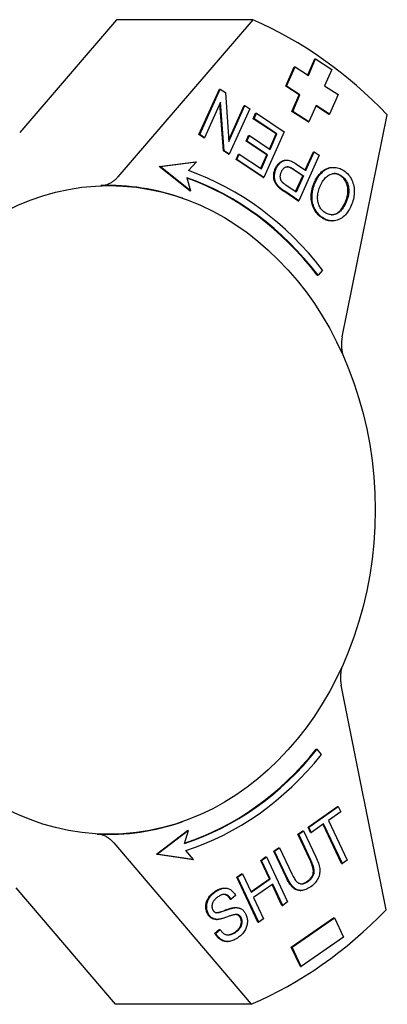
# Model space of a CAD drawing. Header units: millimetres. Extents: x -44 to 3552, y -21 to 413.
# Tile 19 of 22: x 273 to 298, y 346 to 413. Entities that reach past the tile are written whole.
import ezdxf

# ---------------------------------------------------------------- set-up
doc = ezdxf.new("R2010")
doc.units = ezdxf.units.MM
doc.layers.add('DETAIL', color=2, linetype='Continuous')

msp = doc.modelspace()

# ---------------------------------------------------------------- linework, layer by layer
at = {"layer": 'DETAIL'}
for p, q in [((279.637, 412.72), (273.112, 405.105)), ((288.814, 412.72), (279.637, 412.72)), ((288.814, 412.72), (279.726, 402.114)), ((292.529, 408.994), (292.996, 410.07)), ((292.574, 408.965), (293.053, 410.07)), ((292.996, 410.07), (293.053, 410.07)), ((293.053, 410.07), (294.139, 409.368)), ((291.037, 408.224), (291.612, 409.55)), ((291.094, 408.224), (291.669, 409.55)), ((291.612, 409.55), (291.669, 409.55)), ((291.669, 409.55), (292.574, 408.965)), ((294.139, 409.368), (293.66, 408.263)), ((285.195, 404.962), (286.572, 408.032)), ((285.252, 404.962), (286.629, 408.032)), ((286.572, 408.032), (286.629, 408.032)), ((286.629, 408.032), (286.971, 407.804)), ((291.942, 407.639), (291.037, 408.224)), ((291.037, 408.224), (291.094, 408.224)), ((291.999, 407.639), (291.094, 408.224)), ((293.66, 408.263), (294.565, 407.678)), ((286.971, 407.804), (287.212, 404.51)), ((291.463, 406.534), (291.942, 407.639)), ((291.52, 406.534), (291.999, 407.639)), ((291.942, 407.639), (291.999, 407.639)), ((294.565, 407.678), (293.99, 406.352)), ((286.652, 407.159), (285.57, 404.749)), ((286.836, 403.865), (286.602, 407.049)), ((286.893, 403.865), (286.652, 407.159)), ((287.204, 404.62), (288.236, 406.92)), ((287.212, 404.51), (288.293, 406.92)), ((288.611, 406.707), (287.234, 403.637)), ((288.236, 406.92), (288.293, 406.92)), ((288.293, 406.92), (288.611, 406.707)), ((293.085, 406.937), (292.606, 405.833)), ((293.933, 406.352), (293.073, 406.908)), ((293.99, 406.352), (293.085, 406.937)), ((288.847, 406.039), (289.01, 406.402)), ((288.847, 406.039), (288.905, 406.039)), ((290.392, 405.007), (288.847, 406.039)), ((288.905, 406.039), (289.067, 406.402)), ((290.449, 405.007), (288.905, 406.039)), ((289.01, 406.402), (289.067, 406.402)), ((289.067, 406.402), (290.946, 405.146)), ((292.549, 405.833), (291.463, 406.534)), ((291.463, 406.534), (291.52, 406.534)), ((292.606, 405.833), (291.52, 406.534)), ((293.933, 406.352), (293.99, 406.352)), ((294.845, 391.312), (297.885, 406.301)), ((292.549, 405.833), (292.606, 405.833)), ((285.195, 404.962), (285.252, 404.962)), ((285.513, 404.749), (285.195, 404.962)), ((285.57, 404.749), (285.252, 404.962)), ((285.513, 404.749), (285.57, 404.749)), ((288.368, 404.532), (288.531, 404.895)), ((288.425, 404.532), (288.588, 404.895)), ((288.531, 404.895), (288.588, 404.895)), ((288.588, 404.895), (289.981, 403.963)), ((290.946, 405.146), (289.568, 402.076)), ((289.937, 403.992), (290.392, 405.007)), ((289.981, 403.963), (290.449, 405.007)), ((290.392, 405.007), (290.449, 405.007)), ((288.368, 404.532), (288.425, 404.532)), ((289.761, 403.6), (288.368, 404.532)), ((289.819, 403.6), (288.425, 404.532)), ((286.836, 403.865), (286.893, 403.865)), ((287.177, 403.637), (286.836, 403.865)), ((287.234, 403.637), (286.893, 403.865)), ((287.177, 403.637), (287.234, 403.637)), ((287.69, 403.294), (287.853, 403.656)), ((287.69, 403.294), (287.748, 403.294)), ((289.511, 402.076), (287.69, 403.294)), ((287.748, 403.294), (287.91, 403.656)), ((289.568, 402.076), (287.748, 403.294)), ((287.853, 403.656), (287.91, 403.656)), ((287.91, 403.656), (289.398, 402.662)), ((289.354, 402.692), (289.761, 403.6)), ((289.398, 402.662), (289.819, 403.6)), ((289.761, 403.6), (289.819, 403.6)), ((293.297, 403.574), (291.92, 400.504)), ((292.36, 402.579), (292.906, 403.797)), ((292.404, 402.55), (292.964, 403.797)), ((292.906, 403.797), (292.964, 403.797)), ((292.964, 403.797), (293.297, 403.574)), ((282.516, 402.818), (284.96, 403.122)), ((284.572, 401.175), (282.516, 402.818)), ((282.516, 402.818), (282.573, 402.818)), ((282.573, 402.818), (285.018, 403.122)), ((284.629, 401.175), (282.573, 402.818)), ((285.018, 403.122), (284.479, 402.534)), ((284.96, 403.122), (285.018, 403.122)), ((291.037, 403.24), (291.094, 403.24)), ((291.758, 402.982), (292.404, 402.55)), ((294.197, 402.754), (294.255, 402.754)), ((284.382, 402.047), (284.629, 401.175)), ((289.511, 402.076), (289.568, 402.076)), ((292.184, 402.187), (291.535, 402.622)), ((291.592, 402.622), (292.242, 402.187)), ((291.705, 401.119), (292.184, 402.187)), ((292.242, 402.187), (291.749, 401.09)), ((292.184, 402.187), (292.242, 402.187)), ((290.544, 401.425), (290.602, 401.425)), ((291.749, 401.09), (291.105, 401.52)), ((284.095, 400.668), (284.069, 400.677)), ((284.572, 401.175), (284.629, 401.175)), ((291.863, 400.504), (290.914, 401.138)), ((291.92, 400.504), (290.971, 401.138)), ((291.863, 400.504), (291.92, 400.504)), ((294.138, 399.137), (294.196, 399.137)), ((293.163, 395.485), (293.22, 395.485)), ((293.518, 395.828), (293.22, 395.485)), ((297.81, 352.661), (294.78, 367.825)), ((293.103, 363.489), (293.16, 363.489)), ((293.453, 363.139), (293.16, 363.489)), ((292.551, 358.238), (294.521, 359.621)), ((292.609, 358.238), (294.579, 359.621)), ((294.521, 359.621), (294.579, 359.621)), ((294.579, 359.621), (294.748, 359.262)), ((294.748, 359.262), (293.925, 358.685)), ((284.095, 358.609), (284.069, 358.6)), ((292.551, 358.238), (292.609, 358.238)), ((292.72, 357.879), (292.551, 358.238)), ((292.777, 357.879), (292.609, 358.238)), ((293.596, 358.454), (292.777, 357.879)), ((294.799, 355.778), (293.553, 358.423)), ((294.856, 355.778), (293.596, 358.454)), ((293.925, 358.685), (295.186, 356.009)), ((282.339, 356.415), (284.421, 358.007)), ((284.479, 358.007), (282.396, 356.415)), ((284.217, 357.141), (284.479, 358.007)), ((284.421, 358.007), (284.479, 358.007)), ((291.86, 357.752), (292.189, 357.984)), ((291.86, 357.752), (291.917, 357.752)), ((292.684, 356.002), (291.86, 357.752)), ((291.917, 357.752), (292.247, 357.984)), ((292.742, 356.002), (291.917, 357.752)), ((292.189, 357.984), (292.247, 357.984)), ((292.247, 357.984), (293.072, 356.231)), ((292.72, 357.879), (292.777, 357.879)), ((279.453, 357.17), (288.721, 346.28)), ((290.234, 356.611), (290.564, 356.843)), ((290.292, 356.611), (290.621, 356.843)), ((290.564, 356.843), (290.621, 356.843)), ((290.621, 356.843), (291.446, 355.092)), ((282.339, 356.415), (282.396, 356.415)), ((284.778, 356.052), (282.339, 356.415)), ((282.396, 356.415), (284.835, 356.052)), ((284.835, 356.052), (284.306, 356.653)), ((289.352, 355.991), (289.681, 356.223)), ((289.409, 355.991), (289.739, 356.223)), ((289.681, 356.223), (289.739, 356.223)), ((289.739, 356.223), (291.168, 353.189)), ((290.234, 356.611), (290.292, 356.611)), ((291.06, 354.858), (290.234, 356.611)), ((291.118, 354.858), (290.292, 356.611)), ((284.778, 356.052), (284.835, 356.052)), ((289.352, 355.991), (289.409, 355.991)), ((289.939, 354.745), (289.352, 355.991)), ((289.996, 354.745), (289.409, 355.991)), ((294.799, 355.778), (294.856, 355.778)), ((295.186, 356.009), (294.856, 355.778)), ((287.734, 354.856), (288.064, 355.087)), ((289.163, 351.822), (287.734, 354.856)), ((287.734, 354.856), (287.791, 354.856)), ((287.791, 354.856), (288.121, 355.087)), ((289.221, 351.822), (287.791, 354.856)), ((288.064, 355.087), (288.121, 355.087)), ((288.121, 355.087), (288.708, 353.841)), ((272.854, 354.14), (279.544, 346.28)), ((288.694, 353.871), (289.939, 354.745)), ((288.708, 353.841), (289.996, 354.745)), ((290.165, 354.387), (288.877, 353.482)), ((289.939, 354.745), (289.996, 354.745)), ((290.781, 352.957), (290.122, 354.356)), ((290.838, 352.957), (290.165, 354.387)), ((286.895, 354.118), (286.952, 354.118)), ((287.657, 353.626), (287.357, 353.375)), ((288.877, 353.482), (289.55, 352.053)), ((292.006, 353.962), (292.063, 353.962)), ((287.3, 353.375), (287.357, 353.375)), ((287.633, 352.804), (287.69, 352.804)), ((290.781, 352.957), (290.838, 352.957)), ((291.168, 353.189), (290.838, 352.957)), ((286.372, 352.01), (286.43, 352.01)), ((289.163, 351.822), (289.221, 351.822)), ((289.55, 352.053), (289.221, 351.822)), ((291.418, 350.133), (294.261, 352.12)), ((291.475, 350.133), (294.319, 352.12)), ((294.261, 352.12), (294.319, 352.12)), ((294.319, 352.12), (294.929, 350.818)), ((286.262, 351.083), (286.557, 351.334)), ((286.262, 351.083), (286.319, 351.083)), ((286.319, 351.083), (286.614, 351.334)), ((286.557, 351.334), (286.614, 351.334)), ((294.929, 350.818), (292.085, 348.831)), ((287.067, 350.516), (287.124, 350.516)), ((291.418, 350.133), (291.475, 350.133)), ((292.028, 348.831), (291.418, 350.133)), ((292.085, 348.831), (291.475, 350.133)), ((292.028, 348.831), (292.085, 348.831)), ((288.721, 346.28), (279.544, 346.28))]:
    msp.add_line(p, q, dxfattribs=at)
at = {"layer": 'DETAIL', "flags": 128}
for points in [[(290.544, 401.425), (290.504, 401.466), (290.466, 401.508), (290.43, 401.55), (290.398, 401.594), (290.369, 401.638), (290.342, 401.683), (290.319, 401.729), (290.298, 401.775), (290.28, 401.823), (290.265, 401.873), (290.252, 401.924), (290.242, 401.977), (290.235, 402.032), (290.23, 402.088), (290.229, 402.146), (290.229, 402.206), (290.233, 402.266), (290.24, 402.326), (290.249, 402.386), (290.262, 402.445), (290.277, 402.503), (290.296, 402.562), (290.317, 402.62), (290.341, 402.677)], [(290.602, 401.425), (290.561, 401.466), (290.523, 401.508), (290.488, 401.55), (290.456, 401.594), (290.426, 401.638), (290.4, 401.683), (290.376, 401.729), (290.355, 401.775), (290.337, 401.823), (290.322, 401.873), (290.309, 401.924), (290.3, 401.977), (290.292, 402.032), (290.288, 402.088), (290.286, 402.146), (290.287, 402.206), (290.291, 402.266), (290.297, 402.326), (290.307, 402.386), (290.319, 402.445), (290.335, 402.503), (290.353, 402.562), (290.374, 402.62), (290.399, 402.677)], [(290.341, 402.677), (290.36, 402.718), (290.38, 402.757), (290.401, 402.795), (290.423, 402.832), (290.445, 402.867), (290.468, 402.9), (290.492, 402.932), (290.517, 402.963), (290.543, 402.992), (290.57, 403.02), (290.597, 403.046), (290.626, 403.071), (290.655, 403.095), (290.685, 403.117), (290.716, 403.137), (290.748, 403.157), (290.781, 403.174), (290.814, 403.191), (290.848, 403.205), (290.884, 403.218), (290.92, 403.228), (290.958, 403.234), (290.997, 403.239), (291.037, 403.24)], [(290.399, 402.677), (290.429, 402.741), (290.461, 402.8), (290.496, 402.857), (290.532, 402.909), (290.571, 402.958), (290.612, 403.004), (290.654, 403.046), (290.699, 403.085), (290.746, 403.119), (290.795, 403.151), (290.846, 403.179), (290.9, 403.203), (290.956, 403.222), (291.014, 403.234), (291.076, 403.24), (291.14, 403.238), (291.207, 403.23), (291.277, 403.215), (291.35, 403.193), (291.426, 403.165), (291.505, 403.129), (291.587, 403.087), (291.671, 403.038), (291.758, 402.982)], [(290.747, 402.46), (290.767, 402.503), (290.789, 402.543), (290.812, 402.58), (290.836, 402.614), (290.861, 402.645), (290.887, 402.674), (290.914, 402.699), (290.942, 402.721), (290.972, 402.741), (291.003, 402.758), (291.034, 402.771), (291.067, 402.782), (291.102, 402.79), (291.138, 402.793), (291.175, 402.793), (291.215, 402.789), (291.256, 402.781), (291.299, 402.77), (291.343, 402.755), (291.39, 402.736), (291.438, 402.713), (291.487, 402.686), (291.539, 402.656), (291.592, 402.622)], [(291.535, 402.622), (291.515, 402.634), (291.496, 402.647), (291.476, 402.659), (291.457, 402.67), (291.439, 402.681), (291.42, 402.692), (291.402, 402.702), (291.384, 402.711), (291.366, 402.72), (291.349, 402.728), (291.331, 402.736), (291.314, 402.743), (291.297, 402.75), (291.281, 402.757), (291.264, 402.763), (291.248, 402.768), (291.232, 402.773), (291.216, 402.777), (291.201, 402.781), (291.186, 402.784), (291.17, 402.787), (291.156, 402.789), (291.141, 402.791), (291.127, 402.793)], [(292.981, 401.758), (293.016, 401.834), (293.054, 401.908), (293.092, 401.978), (293.132, 402.046), (293.174, 402.111), (293.217, 402.173), (293.262, 402.233), (293.309, 402.29), (293.356, 402.344), (293.406, 402.395), (293.457, 402.443), (293.509, 402.489), (293.563, 402.531), (293.617, 402.57), (293.672, 402.605), (293.728, 402.636), (293.784, 402.664), (293.841, 402.688), (293.899, 402.708), (293.957, 402.725), (294.016, 402.738), (294.076, 402.747), (294.136, 402.752), (294.197, 402.754)], [(293.038, 401.758), (293.092, 401.871), (293.15, 401.978), (293.211, 402.079), (293.275, 402.174), (293.343, 402.262), (293.414, 402.344), (293.489, 402.419), (293.567, 402.489), (293.647, 402.551), (293.73, 402.605), (293.813, 402.651), (293.899, 402.688), (293.985, 402.717), (294.074, 402.738), (294.164, 402.75), (294.255, 402.754), (294.347, 402.751), (294.437, 402.741), (294.526, 402.723), (294.613, 402.7), (294.699, 402.669), (294.784, 402.632), (294.867, 402.587), (294.95, 402.536)], [(278.577, 401.521), (278.63, 401.524), (278.683, 401.529), (278.736, 401.536), (278.789, 401.545), (278.841, 401.556), (278.893, 401.569), (278.945, 401.584), (278.996, 401.601), (279.047, 401.62), (279.097, 401.641), (279.147, 401.663), (279.196, 401.688), (279.245, 401.714), (279.293, 401.742), (279.34, 401.772), (279.387, 401.803), (279.432, 401.837), (279.477, 401.872), (279.521, 401.908), (279.564, 401.946), (279.606, 401.986), (279.647, 402.027), (279.687, 402.07), (279.726, 402.114)], [(290.807, 401.756), (290.79, 401.778), (290.773, 401.801), (290.758, 401.824), (290.744, 401.849), (290.731, 401.874), (290.72, 401.901), (290.709, 401.928), (290.701, 401.956), (290.693, 401.985), (290.687, 402.014), (290.682, 402.045), (290.678, 402.076), (290.676, 402.108), (290.675, 402.14), (290.676, 402.172), (290.678, 402.204), (290.682, 402.236), (290.687, 402.268), (290.693, 402.3), (290.701, 402.332), (290.71, 402.364), (290.721, 402.396), (290.733, 402.428), (290.747, 402.46)], [(293.379, 401.524), (293.425, 401.62), (293.471, 401.71), (293.52, 401.794), (293.57, 401.872), (293.622, 401.944), (293.676, 402.01), (293.731, 402.069), (293.788, 402.123), (293.847, 402.171), (293.907, 402.213), (293.969, 402.248), (294.033, 402.278), (294.097, 402.302), (294.161, 402.32), (294.225, 402.332), (294.289, 402.339), (294.353, 402.34), (294.417, 402.335), (294.48, 402.324), (294.543, 402.308), (294.607, 402.286), (294.67, 402.259), (294.732, 402.225), (294.795, 402.186)], [(294.738, 402.186), (294.72, 402.198), (294.702, 402.209), (294.684, 402.22), (294.666, 402.231), (294.648, 402.24), (294.63, 402.25), (294.612, 402.259), (294.594, 402.267), (294.576, 402.275), (294.557, 402.283), (294.539, 402.29), (294.521, 402.297), (294.503, 402.303), (294.485, 402.308), (294.467, 402.314), (294.449, 402.318), (294.43, 402.323), (294.412, 402.326), (294.394, 402.33), (294.376, 402.333), (294.358, 402.335), (294.339, 402.337), (294.321, 402.338), (294.303, 402.339)], [(295.061, 400.419), (295.1, 400.511), (295.134, 400.602), (295.164, 400.692), (295.188, 400.781), (295.208, 400.869), (295.222, 400.956), (295.232, 401.041), (295.237, 401.126), (295.237, 401.21), (295.233, 401.293), (295.223, 401.375), (295.209, 401.456), (295.19, 401.535), (295.168, 401.611), (295.141, 401.683), (295.111, 401.752), (295.078, 401.818), (295.04, 401.88), (294.999, 401.939), (294.954, 401.995), (294.906, 402.048), (294.854, 402.097), (294.798, 402.143), (294.738, 402.186)], [(294.795, 402.186), (294.855, 402.143), (294.911, 402.097), (294.963, 402.048), (295.012, 401.995), (295.057, 401.939), (295.098, 401.88), (295.135, 401.818), (295.169, 401.752), (295.199, 401.683), (295.225, 401.611), (295.247, 401.535), (295.266, 401.456), (295.281, 401.375), (295.29, 401.293), (295.295, 401.21), (295.295, 401.126), (295.29, 401.041), (295.28, 400.956), (295.265, 400.869), (295.245, 400.781), (295.221, 400.692), (295.192, 400.602), (295.157, 400.511), (295.118, 400.419)], [(294.95, 402.536), (295.036, 402.474), (295.117, 402.407), (295.193, 402.335), (295.263, 402.258), (295.329, 402.177), (295.388, 402.09), (295.443, 401.998), (295.492, 401.901), (295.535, 401.801), (295.572, 401.699), (295.603, 401.595), (295.627, 401.49), (295.644, 401.382), (295.656, 401.272), (295.661, 401.161), (295.659, 401.047), (295.652, 400.934), (295.64, 400.822), (295.623, 400.712), (295.6, 400.603), (295.573, 400.496), (295.54, 400.391), (295.502, 400.287), (295.459, 400.185)], [(290.914, 401.138), (290.893, 401.152), (290.873, 401.166), (290.853, 401.18), (290.834, 401.193), (290.815, 401.206), (290.797, 401.219), (290.779, 401.232), (290.761, 401.245), (290.744, 401.257), (290.728, 401.27), (290.712, 401.282), (290.696, 401.294), (290.681, 401.306), (290.666, 401.318), (290.652, 401.329), (290.638, 401.34), (290.625, 401.352), (290.612, 401.363), (290.6, 401.373), (290.588, 401.384), (290.576, 401.395), (290.565, 401.405), (290.555, 401.415), (290.544, 401.425)], [(290.971, 401.138), (290.951, 401.152), (290.931, 401.166), (290.911, 401.18), (290.891, 401.193), (290.873, 401.206), (290.854, 401.219), (290.836, 401.232), (290.819, 401.245), (290.802, 401.257), (290.785, 401.27), (290.769, 401.282), (290.753, 401.294), (290.738, 401.306), (290.724, 401.318), (290.709, 401.329), (290.696, 401.34), (290.682, 401.352), (290.669, 401.363), (290.657, 401.373), (290.645, 401.384), (290.633, 401.395), (290.622, 401.405), (290.612, 401.415), (290.602, 401.425)], [(291.105, 401.52), (291.087, 401.533), (291.069, 401.545), (291.051, 401.557), (291.034, 401.569), (291.018, 401.58), (291.002, 401.592), (290.987, 401.603), (290.972, 401.614), (290.957, 401.624), (290.944, 401.635), (290.931, 401.645), (290.918, 401.655), (290.906, 401.665), (290.894, 401.674), (290.883, 401.683), (290.872, 401.692), (290.862, 401.701), (290.853, 401.71), (290.844, 401.718), (290.836, 401.726), (290.828, 401.734), (290.821, 401.741), (290.814, 401.749), (290.807, 401.756)], [(293.468, 399.361), (293.383, 399.422), (293.303, 399.488), (293.229, 399.558), (293.159, 399.634), (293.094, 399.714), (293.035, 399.8), (292.98, 399.89), (292.93, 399.985), (292.887, 400.084), (292.849, 400.185), (292.818, 400.288), (292.793, 400.393), (292.775, 400.501), (292.763, 400.61), (292.757, 400.722), (292.758, 400.836), (292.765, 400.952), (292.778, 401.067), (292.797, 401.182), (292.822, 401.297), (292.853, 401.412), (292.889, 401.528), (292.932, 401.643), (292.981, 401.758)], [(293.525, 399.361), (293.44, 399.422), (293.361, 399.488), (293.286, 399.558), (293.216, 399.634), (293.152, 399.714), (293.092, 399.8), (293.037, 399.89), (292.988, 399.985), (292.944, 400.084), (292.906, 400.185), (292.875, 400.288), (292.85, 400.393), (292.832, 400.501), (292.82, 400.61), (292.815, 400.722), (292.815, 400.836), (292.822, 400.952), (292.835, 401.067), (292.854, 401.182), (292.879, 401.297), (292.91, 401.412), (292.947, 401.528), (292.99, 401.643), (293.038, 401.758)], [(293.68, 399.711), (293.619, 399.755), (293.562, 399.802), (293.509, 399.853), (293.46, 399.908), (293.414, 399.966), (293.372, 400.029), (293.334, 400.095), (293.299, 400.165), (293.268, 400.238), (293.243, 400.312), (293.222, 400.389), (293.206, 400.467), (293.194, 400.548), (293.188, 400.63), (293.186, 400.715), (293.189, 400.801), (293.197, 400.888), (293.209, 400.977), (293.226, 401.066), (293.248, 401.156), (293.274, 401.247), (293.304, 401.338), (293.34, 401.431), (293.379, 401.524)], [(295.459, 400.185), (295.401, 400.061), (295.34, 399.945), (295.276, 399.837), (295.21, 399.737), (295.141, 399.644), (295.069, 399.559), (294.995, 399.482), (294.919, 399.413), (294.839, 399.351), (294.758, 399.297), (294.673, 399.251), (294.586, 399.213), (294.498, 399.182), (294.409, 399.16), (294.321, 399.145), (294.233, 399.138), (294.144, 399.138), (294.056, 399.147), (293.967, 399.163), (293.879, 399.187), (293.791, 399.219), (293.702, 399.258), (293.614, 399.306), (293.525, 399.361)], [(295.118, 400.419), (295.066, 400.307), (295.013, 400.204), (294.958, 400.108), (294.903, 400.02), (294.846, 399.94), (294.788, 399.868), (294.73, 399.804), (294.67, 399.748), (294.609, 399.699), (294.547, 399.658), (294.484, 399.626), (294.42, 399.601), (294.356, 399.582), (294.292, 399.569), (294.228, 399.561), (294.165, 399.557), (294.103, 399.559), (294.041, 399.566), (293.98, 399.577), (293.919, 399.594), (293.858, 399.616), (293.798, 399.642), (293.739, 399.674), (293.68, 399.711)], [(294.126, 399.558), (294.167, 399.56), (294.209, 399.565), (294.25, 399.572), (294.292, 399.581), (294.334, 399.592), (294.377, 399.606), (294.419, 399.622), (294.46, 399.642), (294.501, 399.665), (294.542, 399.692), (294.582, 399.722), (294.621, 399.755), (294.66, 399.792), (294.699, 399.832), (294.737, 399.876), (294.775, 399.922), (294.813, 399.973), (294.849, 400.026), (294.886, 400.083), (294.922, 400.144), (294.957, 400.207), (294.992, 400.275), (295.027, 400.345), (295.061, 400.419)], [(294.138, 399.137), (294.11, 399.137), (294.083, 399.138), (294.055, 399.14), (294.027, 399.143), (293.999, 399.147), (293.971, 399.151), (293.943, 399.156), (293.915, 399.162), (293.887, 399.168), (293.859, 399.176), (293.831, 399.184), (293.803, 399.193), (293.775, 399.203), (293.747, 399.213), (293.719, 399.224), (293.691, 399.237), (293.663, 399.249), (293.636, 399.263), (293.608, 399.277), (293.58, 399.293), (293.552, 399.309), (293.524, 399.325), (293.496, 399.343), (293.468, 399.361)], [(294.845, 391.312), (294.835, 391.261), (294.827, 391.209), (294.819, 391.157), (294.812, 391.105), (294.806, 391.053), (294.802, 391.001), (294.798, 390.948), (294.795, 390.896), (294.794, 390.843), (294.793, 390.791), (294.794, 390.738), (294.795, 390.685), (294.798, 390.633), (294.802, 390.58), (294.807, 390.528), (294.812, 390.476), (294.819, 390.424), (294.827, 390.372), (294.836, 390.32), (294.846, 390.269), (294.857, 390.218), (294.87, 390.168), (294.883, 390.118), (294.897, 390.068)], [(294.837, 369.076), (294.822, 369.026), (294.809, 368.976), (294.796, 368.925), (294.785, 368.874), (294.775, 368.822), (294.765, 368.771), (294.757, 368.719), (294.75, 368.667), (294.744, 368.614), (294.739, 368.561), (294.735, 368.508), (294.732, 368.456), (294.73, 368.403), (294.729, 368.35), (294.729, 368.297), (294.731, 368.244), (294.733, 368.191), (294.737, 368.138), (294.741, 368.086), (294.747, 368.033), (294.753, 367.981), (294.761, 367.929), (294.77, 367.877), (294.78, 367.825)], [(279.453, 357.17), (279.415, 357.214), (279.376, 357.256), (279.335, 357.297), (279.294, 357.337), (279.251, 357.374), (279.208, 357.411), (279.164, 357.446), (279.119, 357.479), (279.074, 357.51), (279.027, 357.54), (278.98, 357.568), (278.932, 357.595), (278.884, 357.619), (278.835, 357.642), (278.785, 357.663), (278.735, 357.683), (278.685, 357.7), (278.634, 357.715), (278.582, 357.729), (278.531, 357.741), (278.479, 357.75), (278.427, 357.758), (278.375, 357.764), (278.322, 357.768)], [(293.072, 356.231), (293.124, 356.118), (293.169, 356.01), (293.21, 355.906), (293.245, 355.805), (293.274, 355.709), (293.298, 355.617), (293.317, 355.529), (293.33, 355.445), (293.338, 355.364), (293.34, 355.282), (293.336, 355.2), (293.326, 355.119), (293.311, 355.037), (293.29, 354.956), (293.263, 354.875), (293.23, 354.794), (293.191, 354.714), (293.146, 354.636), (293.093, 354.56), (293.034, 354.487), (292.968, 354.416), (292.895, 354.347), (292.815, 354.281), (292.728, 354.216)], [(292.471, 354.56), (292.53, 354.602), (292.584, 354.646), (292.633, 354.69), (292.679, 354.735), (292.72, 354.781), (292.758, 354.827), (292.791, 354.875), (292.819, 354.923), (292.844, 354.972), (292.865, 355.021), (292.881, 355.072), (292.893, 355.123), (292.9, 355.177), (292.904, 355.234), (292.902, 355.294), (292.896, 355.358), (292.886, 355.426), (292.871, 355.498), (292.851, 355.573), (292.827, 355.651), (292.798, 355.733), (292.765, 355.819), (292.727, 355.909), (292.684, 356.002)], [(292.529, 354.56), (292.587, 354.602), (292.641, 354.646), (292.691, 354.69), (292.736, 354.735), (292.778, 354.781), (292.815, 354.827), (292.848, 354.875), (292.877, 354.923), (292.901, 354.972), (292.922, 355.021), (292.938, 355.072), (292.95, 355.123), (292.958, 355.177), (292.961, 355.234), (292.96, 355.294), (292.954, 355.358), (292.943, 355.426), (292.928, 355.498), (292.908, 355.573), (292.884, 355.651), (292.855, 355.733), (292.822, 355.819), (292.784, 355.909), (292.742, 356.002)], [(292.006, 353.962), (291.959, 353.963), (291.913, 353.968), (291.868, 353.975), (291.824, 353.986), (291.781, 353.999), (291.739, 354.015), (291.697, 354.034), (291.657, 354.056), (291.617, 354.081), (291.578, 354.109), (291.54, 354.14), (291.503, 354.174), (291.466, 354.212), (291.429, 354.252), (291.393, 354.297), (291.356, 354.345), (291.319, 354.397), (291.282, 354.452), (291.245, 354.511), (291.208, 354.573), (291.171, 354.639), (291.134, 354.708), (291.097, 354.782), (291.06, 354.858)], [(292.728, 354.216), (292.642, 354.159), (292.557, 354.109), (292.475, 354.066), (292.394, 354.031), (292.315, 354.002), (292.237, 353.982), (292.162, 353.968), (292.088, 353.962), (292.016, 353.963), (291.946, 353.971), (291.878, 353.986), (291.813, 354.008), (291.749, 354.037), (291.687, 354.073), (291.628, 354.115), (291.57, 354.165), (291.514, 354.222), (291.457, 354.288), (291.401, 354.362), (291.344, 354.444), (291.287, 354.535), (291.231, 354.635), (291.174, 354.742), (291.118, 354.858)], [(291.446, 355.092), (291.492, 354.998), (291.536, 354.911), (291.58, 354.832), (291.622, 354.761), (291.663, 354.697), (291.703, 354.642), (291.742, 354.594), (291.779, 354.553), (291.817, 354.519), (291.856, 354.49), (291.897, 354.465), (291.939, 354.445), (291.982, 354.429), (292.027, 354.418), (292.074, 354.411), (292.122, 354.409), (292.171, 354.412), (292.22, 354.419), (292.27, 354.431), (292.321, 354.448), (292.372, 354.469), (292.424, 354.494), (292.476, 354.525), (292.529, 354.56)], [(292.09, 354.41), (292.105, 354.411), (292.12, 354.413), (292.136, 354.415), (292.151, 354.417), (292.167, 354.42), (292.182, 354.423), (292.198, 354.427), (292.214, 354.431), (292.229, 354.436), (292.245, 354.441), (292.261, 354.447), (292.277, 354.453), (292.293, 354.459), (292.309, 354.466), (292.325, 354.473), (292.341, 354.481), (292.357, 354.489), (292.373, 354.498), (292.389, 354.507), (292.406, 354.517), (292.422, 354.527), (292.438, 354.537), (292.455, 354.548), (292.471, 354.56)], [(285.754, 352.423), (285.729, 352.481), (285.707, 352.541), (285.69, 352.602), (285.676, 352.665), (285.666, 352.728), (285.66, 352.794), (285.657, 352.86), (285.659, 352.928), (285.664, 352.996), (285.674, 353.063), (285.689, 353.13), (285.708, 353.196), (285.731, 353.26), (285.759, 353.325), (285.792, 353.388), (285.829, 353.45), (285.869, 353.511), (285.913, 353.57), (285.959, 353.627), (286.009, 353.681), (286.061, 353.733), (286.117, 353.783), (286.175, 353.83), (286.237, 353.876)], [(285.812, 352.423), (285.786, 352.481), (285.765, 352.541), (285.747, 352.602), (285.733, 352.665), (285.723, 352.728), (285.717, 352.794), (285.715, 352.86), (285.716, 352.928), (285.722, 352.996), (285.732, 353.063), (285.746, 353.13), (285.765, 353.196), (285.789, 353.26), (285.817, 353.325), (285.849, 353.388), (285.886, 353.45), (285.926, 353.511), (285.97, 353.57), (286.017, 353.627), (286.066, 353.681), (286.119, 353.733), (286.174, 353.783), (286.233, 353.83), (286.294, 353.876)], [(286.474, 353.531), (286.426, 353.496), (286.381, 353.46), (286.339, 353.425), (286.3, 353.389), (286.264, 353.352), (286.231, 353.316), (286.202, 353.279), (286.175, 353.242), (286.152, 353.204), (286.132, 353.167), (286.115, 353.129), (286.101, 353.09), (286.09, 353.052), (286.081, 353.015), (286.074, 352.978), (286.069, 352.941), (286.067, 352.906), (286.067, 352.871), (286.07, 352.836), (286.074, 352.802), (286.081, 352.769), (286.09, 352.736), (286.101, 352.704), (286.115, 352.673)], [(286.237, 353.876), (286.265, 353.895), (286.294, 353.914), (286.322, 353.932), (286.35, 353.949), (286.378, 353.965), (286.406, 353.98), (286.434, 353.995), (286.462, 354.009), (286.489, 354.022), (286.517, 354.034), (286.545, 354.046), (286.572, 354.056), (286.6, 354.066), (286.627, 354.075), (286.654, 354.083), (286.682, 354.09), (286.709, 354.097), (286.736, 354.102), (286.763, 354.107), (286.79, 354.111), (286.817, 354.114), (286.843, 354.117), (286.869, 354.118), (286.895, 354.118)], [(286.294, 353.876), (286.363, 353.922), (286.432, 353.963), (286.5, 353.999), (286.567, 354.031), (286.635, 354.058), (286.701, 354.08), (286.767, 354.097), (286.833, 354.109), (286.898, 354.117), (286.962, 354.118), (287.023, 354.115), (287.084, 354.106), (287.143, 354.092), (287.2, 354.073), (287.256, 354.048), (287.31, 354.018), (287.362, 353.983), (287.412, 353.944), (287.459, 353.901), (287.504, 353.854), (287.546, 353.803), (287.586, 353.748), (287.623, 353.689), (287.657, 353.626)], [(287.357, 353.375), (287.33, 353.419), (287.302, 353.459), (287.273, 353.497), (287.243, 353.531), (287.213, 353.562), (287.182, 353.59), (287.15, 353.614), (287.118, 353.636), (287.084, 353.654), (287.05, 353.669), (287.015, 353.681), (286.979, 353.69), (286.942, 353.696), (286.905, 353.698), (286.866, 353.696), (286.827, 353.692), (286.786, 353.683), (286.744, 353.672), (286.702, 353.657), (286.658, 353.639), (286.614, 353.617), (286.568, 353.592), (286.522, 353.563), (286.474, 353.531)], [(287.3, 353.375), (287.284, 353.4), (287.269, 353.424), (287.254, 353.446), (287.238, 353.468), (287.222, 353.489), (287.206, 353.509), (287.189, 353.528), (287.172, 353.545), (287.155, 353.562), (287.138, 353.578), (287.121, 353.593), (287.103, 353.607), (287.085, 353.62), (287.067, 353.632), (287.049, 353.643), (287.03, 353.653), (287.011, 353.662), (286.992, 353.67), (286.972, 353.677), (286.953, 353.683), (286.933, 353.688), (286.913, 353.692), (286.892, 353.695), (286.872, 353.697)], [(286.339, 352.47), (286.365, 352.465), (286.396, 352.463), (286.431, 352.465), (286.47, 352.469), (286.514, 352.476), (286.562, 352.485), (286.614, 352.498), (286.671, 352.514), (286.731, 352.532), (286.796, 352.554), (286.866, 352.578), (286.939, 352.605), (287.013, 352.633), (287.084, 352.658), (287.15, 352.682), (287.213, 352.703), (287.272, 352.722), (287.328, 352.739), (287.38, 352.754), (287.428, 352.767), (287.472, 352.778), (287.513, 352.787), (287.55, 352.794), (287.583, 352.799)], [(286.372, 352.465), (286.406, 352.468), (286.443, 352.473), (286.484, 352.481), (286.528, 352.491), (286.575, 352.503), (286.626, 352.518), (286.68, 352.534), (286.737, 352.553), (286.797, 352.574), (286.861, 352.597), (286.927, 352.622), (286.99, 352.645), (287.05, 352.667), (287.108, 352.687), (287.162, 352.705), (287.214, 352.722), (287.263, 352.737), (287.309, 352.751), (287.352, 352.763), (287.393, 352.773), (287.43, 352.782), (287.465, 352.789), (287.497, 352.795), (287.526, 352.799)], [(287.526, 352.799), (287.53, 352.799), (287.535, 352.799), (287.54, 352.8), (287.544, 352.8), (287.549, 352.801), (287.553, 352.801), (287.558, 352.801), (287.562, 352.802), (287.567, 352.802), (287.571, 352.802), (287.576, 352.803), (287.58, 352.803), (287.585, 352.803), (287.589, 352.803), (287.594, 352.804), (287.598, 352.804), (287.602, 352.804), (287.607, 352.804), (287.611, 352.804), (287.616, 352.804), (287.62, 352.804), (287.624, 352.804), (287.629, 352.804), (287.633, 352.804)], [(287.583, 352.799), (287.628, 352.802), (287.672, 352.804), (287.715, 352.804), (287.756, 352.802), (287.797, 352.798), (287.836, 352.792), (287.874, 352.783), (287.912, 352.773), (287.947, 352.761), (287.982, 352.747), (288.016, 352.731), (288.048, 352.713), (288.08, 352.693), (288.11, 352.671), (288.139, 352.647), (288.167, 352.622), (288.194, 352.595), (288.221, 352.566), (288.245, 352.535), (288.269, 352.503), (288.292, 352.469), (288.314, 352.432), (288.335, 352.395), (288.354, 352.355)], [(286.372, 352.01), (286.337, 352.011), (286.303, 352.013), (286.269, 352.017), (286.236, 352.022), (286.204, 352.029), (286.173, 352.037), (286.143, 352.047), (286.113, 352.058), (286.084, 352.071), (286.056, 352.085), (286.029, 352.1), (286.003, 352.118), (285.977, 352.136), (285.953, 352.156), (285.929, 352.177), (285.906, 352.199), (285.884, 352.223), (285.863, 352.247), (285.843, 352.274), (285.823, 352.301), (285.805, 352.329), (285.787, 352.359), (285.77, 352.39), (285.754, 352.423)], [(286.474, 352.011), (286.436, 352.01), (286.399, 352.01), (286.363, 352.013), (286.327, 352.016), (286.293, 352.022), (286.259, 352.029), (286.226, 352.038), (286.195, 352.048), (286.164, 352.061), (286.134, 352.074), (286.105, 352.09), (286.076, 352.107), (286.049, 352.126), (286.023, 352.146), (285.997, 352.167), (285.973, 352.19), (285.949, 352.214), (285.927, 352.24), (285.905, 352.267), (285.885, 352.295), (285.865, 352.325), (285.846, 352.356), (285.828, 352.389), (285.812, 352.423)], [(286.115, 352.673), (286.121, 352.659), (286.128, 352.646), (286.135, 352.633), (286.143, 352.621), (286.15, 352.61), (286.158, 352.598), (286.166, 352.587), (286.174, 352.577), (286.183, 352.567), (286.191, 352.558), (286.2, 352.548), (286.21, 352.54), (286.219, 352.532), (286.229, 352.524), (286.239, 352.516), (286.249, 352.509), (286.259, 352.503), (286.27, 352.497), (286.281, 352.491), (286.292, 352.486), (286.303, 352.481), (286.315, 352.477), (286.327, 352.473), (286.339, 352.47)], [(287.561, 352.321), (287.538, 352.317), (287.512, 352.311), (287.483, 352.303), (287.449, 352.294), (287.412, 352.282), (287.371, 352.27), (287.326, 352.255), (287.277, 352.239), (287.225, 352.222), (287.169, 352.202), (287.11, 352.181), (287.046, 352.159), (286.983, 352.136), (286.922, 352.115), (286.864, 352.097), (286.809, 352.08), (286.757, 352.065), (286.708, 352.051), (286.662, 352.04), (286.618, 352.03), (286.578, 352.023), (286.541, 352.017), (286.506, 352.013), (286.474, 352.011)], [(288.054, 352.098), (288.043, 352.122), (288.03, 352.144), (288.017, 352.165), (288.004, 352.185), (287.989, 352.203), (287.974, 352.221), (287.958, 352.237), (287.942, 352.252), (287.925, 352.266), (287.907, 352.279), (287.888, 352.29), (287.869, 352.301), (287.849, 352.31), (287.828, 352.318), (287.806, 352.324), (287.783, 352.329), (287.759, 352.333), (287.733, 352.336), (287.707, 352.337), (287.68, 352.336), (287.652, 352.335), (287.623, 352.332), (287.592, 352.327), (287.561, 352.321)], [(287.997, 352.098), (287.988, 352.116), (287.979, 352.133), (287.969, 352.15), (287.959, 352.165), (287.949, 352.18), (287.938, 352.195), (287.927, 352.209), (287.916, 352.222), (287.904, 352.234), (287.892, 352.246), (287.879, 352.257), (287.866, 352.267), (287.852, 352.277), (287.838, 352.286), (287.824, 352.294), (287.809, 352.302), (287.794, 352.309), (287.778, 352.315), (287.762, 352.321), (287.745, 352.325), (287.727, 352.329), (287.709, 352.332), (287.69, 352.334), (287.671, 352.336)], [(288.354, 352.355), (288.381, 352.294), (288.403, 352.231), (288.422, 352.166), (288.437, 352.1), (288.447, 352.032), (288.454, 351.962), (288.457, 351.891), (288.456, 351.819), (288.45, 351.746), (288.44, 351.673), (288.426, 351.602), (288.407, 351.531), (288.383, 351.461), (288.355, 351.392), (288.323, 351.324), (288.286, 351.256), (288.245, 351.19), (288.2, 351.127), (288.153, 351.066), (288.102, 351.008), (288.047, 350.953), (287.989, 350.9), (287.928, 350.849), (287.864, 350.801)], [(287.622, 351.149), (287.668, 351.183), (287.711, 351.217), (287.752, 351.253), (287.791, 351.29), (287.827, 351.329), (287.861, 351.368), (287.893, 351.409), (287.922, 351.451), (287.949, 351.493), (287.973, 351.536), (287.993, 351.578), (288.011, 351.62), (288.025, 351.662), (288.036, 351.705), (288.044, 351.747), (288.049, 351.789), (288.052, 351.831), (288.051, 351.871), (288.048, 351.911), (288.043, 351.95), (288.035, 351.989), (288.025, 352.026), (288.012, 352.063), (287.997, 352.098)], [(287.68, 351.149), (287.725, 351.183), (287.769, 351.217), (287.81, 351.253), (287.848, 351.29), (287.885, 351.329), (287.919, 351.368), (287.95, 351.409), (287.98, 351.451), (288.007, 351.493), (288.03, 351.536), (288.051, 351.578), (288.068, 351.62), (288.082, 351.662), (288.093, 351.705), (288.102, 351.747), (288.107, 351.789), (288.109, 351.831), (288.109, 351.871), (288.106, 351.911), (288.1, 351.95), (288.093, 351.989), (288.082, 352.026), (288.07, 352.063), (288.054, 352.098)], [(287.067, 350.516), (287.026, 350.517), (286.985, 350.52), (286.945, 350.525), (286.906, 350.533), (286.867, 350.542), (286.828, 350.554), (286.79, 350.567), (286.752, 350.583), (286.715, 350.601), (286.678, 350.621), (286.642, 350.643), (286.606, 350.667), (286.572, 350.692), (286.539, 350.719), (286.506, 350.748), (286.475, 350.779), (286.445, 350.811), (286.416, 350.845), (286.387, 350.88), (286.36, 350.918), (286.334, 350.956), (286.309, 350.997), (286.285, 351.039), (286.262, 351.083)], [(287.864, 350.801), (287.78, 350.745), (287.697, 350.695), (287.617, 350.651), (287.538, 350.613), (287.461, 350.581), (287.386, 350.556), (287.312, 350.537), (287.24, 350.524), (287.17, 350.517), (287.101, 350.516), (287.033, 350.521), (286.967, 350.532), (286.902, 350.548), (286.838, 350.571), (286.775, 350.6), (286.713, 350.634), (286.654, 350.674), (286.598, 350.718), (286.544, 350.767), (286.493, 350.821), (286.445, 350.88), (286.4, 350.943), (286.358, 351.011), (286.319, 351.083)], [(286.614, 351.334), (286.647, 351.282), (286.681, 351.235), (286.715, 351.191), (286.75, 351.152), (286.785, 351.116), (286.821, 351.084), (286.857, 351.056), (286.894, 351.032), (286.932, 351.011), (286.973, 350.994), (287.015, 350.981), (287.059, 350.972), (287.105, 350.966), (287.153, 350.964), (287.203, 350.966), (287.255, 350.971), (287.308, 350.98), (287.361, 350.993), (287.414, 351.01), (287.467, 351.03), (287.52, 351.054), (287.573, 351.082), (287.626, 351.114), (287.68, 351.149)], [(287.127, 350.965), (287.147, 350.966), (287.167, 350.968), (287.187, 350.97), (287.208, 350.973), (287.229, 350.976), (287.249, 350.98), (287.27, 350.985), (287.291, 350.99), (287.312, 350.995), (287.332, 351.002), (287.353, 351.008), (287.374, 351.016), (287.394, 351.024), (287.415, 351.032), (287.436, 351.041), (287.457, 351.051), (287.477, 351.061), (287.498, 351.072), (287.519, 351.084), (287.539, 351.095), (287.56, 351.108), (287.581, 351.121), (287.601, 351.135), (287.622, 351.149)]]:
    msp.add_lwpolyline(points, dxfattribs=at)
at = {"layer": 'DETAIL'}
for centre, major_axis, start_param, end_param in [((279.11, 379.52), (0, 35.25), 5.575307, 5.940453), ((279.055, 379.205), (0, 23.75), 5.467632, 6.005844), ((278.998, 379.205), (0, 23.75), 5.467632, 6.002439), ((279.055, 379.205), (0, 24.25), 5.467632, 6.006637), ((279.11, 379.639), (0, 21.892), 6.003002, 6.312922), ((279.262, 380.108), (0, -23.75), 0.257523, 0.795734), ((279.205, 380.108), (0, -23.75), 0.260903, 0.795734), ((279.262, 380.108), (0, -24.25), 0.256729, 0.795734), ((279.11, 379.639), (0, -21.892), 6.239233, 6.563369), ((279.11, 379.52), (0, -35.25), 0.339319, 0.704465)]:
    msp.add_ellipse(centre, major_axis=major_axis, ratio=0.819152, start_param=start_param, end_param=end_param, dxfattribs=at)
msp.add_ellipse((279.139, 379.639), major_axis=(0, 21.883), ratio=0.819152, dxfattribs=at)

doc.saveas('drawing.dxf')
